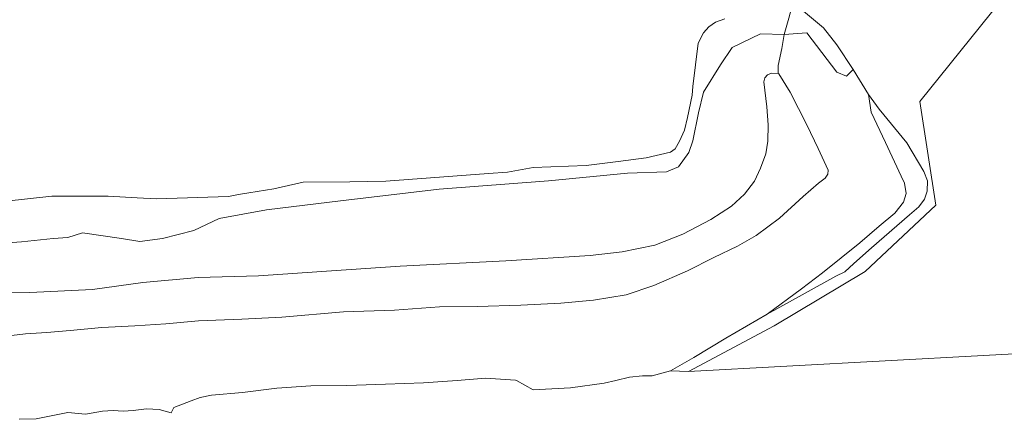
# Model space of a CAD drawing. Extents: x 184422 to 188298, y 343471 to 350189.
# Tile 5 of 256: x 185345 to 185565, y 346620 to 346709. Entities that reach past the tile are written whole.
import ezdxf

# ---------------------------------------------------------------- set-up
doc = ezdxf.new("R2010")
doc.units = 0
for name, color, linetype, lineweight in [('B-WA-GR-GRAS-GV', 252, 'Continuous', 13), ('B-WA-GR-STRUIK-GV', 252, 'Continuous', 13), ('B-WA-GW-TALUD_KRUIN-G', 252, 'Continuous', 18), ('B-WA-OG-WATER-GV', 252, 'Continuous', 18), ('B-WA-VH-VERHARDING_OPEN-GV', 252, 'Continuous', 18)]:
    doc.layers.add(name, color=color, linetype=linetype, lineweight=lineweight)

msp = doc.modelspace()

# ---------------------------------------------------------------- linework, layer by layer
at = {"layer": 'B-WA-GR-GRAS-GV', "flags": 128}
for points in [[(185333.919, 346648.007), (185347.333, 346648.153), (185361.315, 346648.834), (185372.539, 346650.38), (185384.899, 346651.501), (185398.332, 346651.936), (185414.664, 346653.001), (185429.999, 346654.043), (185453.561, 346655.238), (185472.345, 346656.467), (185479.507, 346657.244), (185486.771, 346658.717), (185493.026, 346661.219), (185499.24, 346664.449), (185503.868, 346667.469), (185506.744, 346670.15), (185509.023, 346673.068), (185510.368, 346675.925), (185511.516, 346679.167), (185511.952, 346681.953), (185512.046, 346685.585), (185511.772, 346689.638), (185511.105, 346695.196), (185511.313, 346696.092), (185511.93, 346696.82), (185512.803, 346697.125), (185514.276, 346697.11), (185514.258, 346698.873), (185515.123, 346702.692), (185515.623, 346705.813), (185510.331, 346705.938), (185504.029, 346702.864), (185501.418, 346699.033), (185497.641, 346692.941), (185496.496, 346688.332), (185495.218, 346682.065), (185494.352, 346679.411), (185492.057, 346676.226), (185489.371, 346675.138), (185480.671, 346674.837), (185463.033, 346673.119), (185438.671, 346671.241), (185416.664, 346668.643), (185400.117, 346666.639), (185389.577, 346664.714), (185383.964, 346662.042), (185376.983, 346660.223), (185371.871, 346659.583), (185367.834, 346660.263), (185359.093, 346661.478), (185355.861, 346660.454), (185352.584, 346660.223), (185345.527, 346659.473), (185338.294, 346658.947)], [(185333.919, 346648.007), (185347.333, 346648.153), (185361.315, 346648.834), (185372.539, 346650.38), (185384.899, 346651.501), (185398.332, 346651.936), (185414.664, 346653.001), (185429.999, 346654.043), (185453.561, 346655.238), (185472.345, 346656.467), (185479.507, 346657.244), (185486.771, 346658.717), (185493.026, 346661.219), (185499.24, 346664.449), (185503.868, 346667.469), (185506.744, 346670.15), (185509.023, 346673.068), (185510.368, 346675.925), (185511.516, 346679.167), (185511.952, 346681.953), (185512.046, 346685.585), (185511.772, 346689.638), (185511.105, 346695.196), (185511.313, 346696.092), (185511.93, 346696.82), (185512.803, 346697.125), (185514.276, 346697.11), (185514.258, 346698.873), (185515.123, 346702.692), (185515.623, 346705.813), (185510.331, 346705.938), (185504.029, 346702.864), (185501.418, 346699.033), (185497.641, 346692.941), (185496.496, 346688.332), (185495.218, 346682.065), (185494.352, 346679.411), (185492.057, 346676.226), (185489.371, 346675.138), (185480.671, 346674.837), (185463.033, 346673.119), (185438.671, 346671.241), (185416.664, 346668.643), (185400.117, 346666.639), (185389.577, 346664.714), (185383.964, 346662.042), (185376.983, 346660.223), (185371.871, 346659.583), (185367.834, 346660.263), (185359.093, 346661.478), (185355.861, 346660.454), (185352.584, 346660.223), (185345.527, 346659.473), (185338.294, 346658.947)], [(185333.919, 346648.007), (185347.333, 346648.153), (185361.315, 346648.834), (185372.539, 346650.38), (185384.899, 346651.501), (185398.332, 346651.936), (185414.664, 346653.001), (185429.999, 346654.043), (185453.561, 346655.238), (185472.345, 346656.467), (185479.507, 346657.244), (185486.771, 346658.717), (185493.026, 346661.219), (185499.24, 346664.449), (185503.868, 346667.469), (185506.744, 346670.15), (185509.023, 346673.068), (185510.368, 346675.925), (185511.516, 346679.167), (185511.952, 346681.953), (185512.046, 346685.585), (185511.772, 346689.638), (185511.105, 346695.196), (185511.313, 346696.092), (185511.93, 346696.82), (185512.803, 346697.125), (185514.276, 346697.11), (185514.258, 346698.873), (185515.123, 346702.692), (185515.623, 346705.813), (185510.331, 346705.938), (185504.029, 346702.864), (185501.418, 346699.033), (185497.641, 346692.941), (185496.496, 346688.332), (185495.218, 346682.065), (185494.352, 346679.411), (185492.057, 346676.226), (185489.371, 346675.138), (185480.671, 346674.837), (185463.033, 346673.119), (185438.671, 346671.241), (185416.664, 346668.643), (185400.117, 346666.639), (185389.577, 346664.714), (185383.964, 346662.042), (185376.983, 346660.223), (185371.871, 346659.583), (185367.834, 346660.263), (185359.093, 346661.478), (185355.861, 346660.454), (185352.584, 346660.223), (185345.527, 346659.473), (185338.294, 346658.947)], [(185339.37, 346638.124), (185346.414, 346638.981), (185351.126, 346639.216), (185356.343, 346639.71), (185363.426, 346640.395), (185370.794, 346640.772), (185377.691, 346641.211), (185384.97, 346641.818), (185394.679, 346642.219), (185403.553, 346642.698), (185417.314, 346643.846), (185428.727, 346644.219), (185438.761, 346645.006), (185447.136, 346645.031), (185456.878, 346645.364), (185465.776, 346645.821), (185473.081, 346646.436), (185480.361, 346647.641), (185486.537, 346649.722), (185494.017, 346652.982), (185499.943, 346656.009), (185505.211, 346658.515), (185509.348, 346660.906), (185514.588, 346664.812), (185519.872, 346669.602), (185523.292, 346672.587), (185524.788, 346673.686), (185525.355, 346674.634), (185525.434, 346675.502), (185523.205, 346680.363), (185520.689, 346685.585), (185516.922, 346692.945), (185514.4, 346697.004), (185514.276, 346697.11), (185512.803, 346697.125), (185511.93, 346696.82), (185511.313, 346696.092), (185511.105, 346695.196), (185511.772, 346689.638), (185512.046, 346685.585), (185511.952, 346681.953), (185511.516, 346679.167), (185510.368, 346675.925), (185509.023, 346673.068), (185506.744, 346670.15), (185503.868, 346667.469), (185499.24, 346664.449), (185493.026, 346661.219), (185486.771, 346658.717), (185479.507, 346657.244), (185472.345, 346656.467), (185453.561, 346655.238), (185429.999, 346654.043), (185414.664, 346653.001), (185398.332, 346651.936), (185384.899, 346651.501), (185372.539, 346650.38), (185361.315, 346648.834), (185347.333, 346648.153), (185333.919, 346648.007)], [(185339.37, 346638.124), (185346.414, 346638.981), (185351.126, 346639.216), (185356.343, 346639.71), (185363.426, 346640.395), (185370.794, 346640.772), (185377.691, 346641.211), (185384.97, 346641.818), (185394.679, 346642.219), (185403.553, 346642.698), (185417.314, 346643.846), (185428.727, 346644.219), (185438.761, 346645.006), (185447.136, 346645.031), (185456.878, 346645.364), (185465.776, 346645.821), (185473.081, 346646.436), (185480.361, 346647.641), (185486.537, 346649.722), (185494.017, 346652.982), (185499.943, 346656.009), (185505.211, 346658.515), (185509.348, 346660.906), (185514.588, 346664.812), (185519.872, 346669.602), (185523.292, 346672.587), (185524.788, 346673.686), (185525.355, 346674.634), (185525.434, 346675.502), (185523.205, 346680.363), (185520.689, 346685.585), (185516.922, 346692.945), (185514.4, 346697.004), (185514.276, 346697.11), (185512.803, 346697.125), (185511.93, 346696.82), (185511.313, 346696.092), (185511.105, 346695.196), (185511.772, 346689.638), (185512.046, 346685.585), (185511.952, 346681.953), (185511.516, 346679.167), (185510.368, 346675.925), (185509.023, 346673.068), (185506.744, 346670.15), (185503.868, 346667.469), (185499.24, 346664.449), (185493.026, 346661.219), (185486.771, 346658.717), (185479.507, 346657.244), (185472.345, 346656.467), (185453.561, 346655.238), (185429.999, 346654.043), (185414.664, 346653.001), (185398.332, 346651.936), (185384.899, 346651.501), (185372.539, 346650.38), (185361.315, 346648.834), (185347.333, 346648.153), (185333.919, 346648.007)], [(185339.37, 346638.124), (185346.414, 346638.981), (185351.126, 346639.216), (185356.343, 346639.71), (185363.426, 346640.395), (185370.794, 346640.772), (185377.691, 346641.211), (185384.97, 346641.818), (185394.679, 346642.219), (185403.553, 346642.698), (185417.314, 346643.846), (185428.727, 346644.219), (185438.761, 346645.006), (185447.136, 346645.031), (185456.878, 346645.364), (185465.776, 346645.821), (185473.081, 346646.436), (185480.361, 346647.641), (185486.537, 346649.722), (185494.017, 346652.982), (185499.943, 346656.009), (185505.211, 346658.515), (185509.348, 346660.906), (185514.588, 346664.812), (185519.872, 346669.602), (185523.292, 346672.587), (185524.788, 346673.686), (185525.355, 346674.634), (185525.434, 346675.502), (185523.205, 346680.363), (185520.689, 346685.585), (185516.922, 346692.945), (185514.4, 346697.004), (185514.276, 346697.11), (185512.803, 346697.125), (185511.93, 346696.82), (185511.313, 346696.092), (185511.105, 346695.196), (185511.772, 346689.638), (185512.046, 346685.585), (185511.952, 346681.953), (185511.516, 346679.167), (185510.368, 346675.925), (185509.023, 346673.068), (185506.744, 346670.15), (185503.868, 346667.469), (185499.24, 346664.449), (185493.026, 346661.219), (185486.771, 346658.717), (185479.507, 346657.244), (185472.345, 346656.467), (185453.561, 346655.238), (185429.999, 346654.043), (185414.664, 346653.001), (185398.332, 346651.936), (185384.899, 346651.501), (185372.539, 346650.38), (185361.315, 346648.834), (185347.333, 346648.153), (185333.919, 346648.007)]]:
    msp.add_lwpolyline(points, dxfattribs=at)
at = {"layer": 'B-WA-GR-STRUIK-GV', "flags": 128}
msp.add_lwpolyline([(185517.565, 346712.766), (185516.621, 346709.4), (185515.623, 346705.813), (185520.701, 346706.177), (185527.357, 346697.386), (185529.511, 346696.455), (185531.004, 346697.982), (185527.388, 346703.514), (185524.361, 346707.274), (185519.032, 346711.72)], close=True, dxfattribs=at)
msp.add_lwpolyline([(185517.565, 346712.766), (185516.621, 346709.4), (185515.623, 346705.813), (185520.701, 346706.177), (185527.357, 346697.386), (185529.511, 346696.455), (185531.004, 346697.982), (185527.388, 346703.514), (185524.361, 346707.274), (185519.032, 346711.72)], close=True, dxfattribs=at)
msp.add_lwpolyline([(185517.565, 346712.766), (185516.621, 346709.4), (185515.623, 346705.813), (185520.701, 346706.177), (185527.357, 346697.386), (185529.511, 346696.455), (185531.004, 346697.982), (185527.388, 346703.514), (185524.361, 346707.274), (185519.032, 346711.72)], close=True, dxfattribs=at)
for points in [[(185338.294, 346658.947), (185345.527, 346659.473), (185352.584, 346660.223), (185355.861, 346660.454), (185359.093, 346661.478), (185367.834, 346660.263), (185371.871, 346659.583), (185376.983, 346660.223), (185383.964, 346662.042), (185389.577, 346664.714), (185400.117, 346666.639), (185416.664, 346668.643), (185438.671, 346671.241), (185463.033, 346673.119), (185480.671, 346674.837), (185489.371, 346675.138), (185492.057, 346676.226), (185494.352, 346679.411), (185495.218, 346682.065), (185496.496, 346688.332), (185497.641, 346692.941), (185501.418, 346699.033), (185504.029, 346702.864), (185510.331, 346705.938), (185515.623, 346705.813), (185516.621, 346709.4)], [(185338.294, 346658.947), (185345.527, 346659.473), (185352.584, 346660.223), (185355.861, 346660.454), (185359.093, 346661.478), (185367.834, 346660.263), (185371.871, 346659.583), (185376.983, 346660.223), (185383.964, 346662.042), (185389.577, 346664.714), (185400.117, 346666.639), (185416.664, 346668.643), (185438.671, 346671.241), (185463.033, 346673.119), (185480.671, 346674.837), (185489.371, 346675.138), (185492.057, 346676.226), (185494.352, 346679.411), (185495.218, 346682.065), (185496.496, 346688.332), (185497.641, 346692.941), (185501.418, 346699.033), (185504.029, 346702.864), (185510.331, 346705.938), (185515.623, 346705.813), (185516.621, 346709.4)], [(185338.294, 346658.947), (185345.527, 346659.473), (185352.584, 346660.223), (185355.861, 346660.454), (185359.093, 346661.478), (185367.834, 346660.263), (185371.871, 346659.583), (185376.983, 346660.223), (185383.964, 346662.042), (185389.577, 346664.714), (185400.117, 346666.639), (185416.664, 346668.643), (185438.671, 346671.241), (185463.033, 346673.119), (185480.671, 346674.837), (185489.371, 346675.138), (185492.057, 346676.226), (185494.352, 346679.411), (185495.218, 346682.065), (185496.496, 346688.332), (185497.641, 346692.941), (185501.418, 346699.033), (185504.029, 346702.864), (185510.331, 346705.938), (185515.623, 346705.813), (185516.621, 346709.4)], [(185502.381, 346709.25), (185500.29, 346708.513), (185498.775, 346707.494), (185497.616, 346706.192), (185496.445, 346703.852), (185495.208, 346694.179), (185495.115, 346692.246), (185494.078, 346687.256), (185493.397, 346684.457), (185492.249, 346681.939), (185491.337, 346680.297), (185490.24, 346679.514), (185484.83, 346678.228), (185478.609, 346677.421), (185471.484, 346676.561), (185459.618, 346676.067), (185453.908, 346675.066), (185449.693, 346674.763), (185426.741, 346673.008), (185418.759, 346672.925), (185408.336, 346672.797), (185401.791, 346671.325), (185396.201, 346670.402), (185393.908, 346670.038), (185391.659, 346669.598), (185375.598, 346669.066), (185371.333, 346669.337), (185364.837, 346669.708), (185352.272, 346669.694), (185342.112, 346668.586)], [(185502.381, 346709.25), (185500.29, 346708.513), (185498.775, 346707.494), (185497.616, 346706.192), (185496.445, 346703.852), (185495.208, 346694.179), (185495.115, 346692.246), (185494.078, 346687.256), (185493.397, 346684.457), (185492.249, 346681.939), (185491.337, 346680.297), (185490.24, 346679.514), (185484.83, 346678.228), (185478.609, 346677.421), (185471.484, 346676.561), (185459.618, 346676.067), (185453.908, 346675.066), (185449.693, 346674.763), (185426.741, 346673.008), (185418.759, 346672.925), (185408.336, 346672.797), (185401.791, 346671.325), (185396.201, 346670.402), (185393.908, 346670.038), (185391.659, 346669.598), (185375.598, 346669.066), (185371.333, 346669.337), (185364.837, 346669.708), (185352.272, 346669.694), (185342.112, 346668.586)], [(185502.381, 346709.25), (185500.29, 346708.513), (185498.775, 346707.494), (185497.616, 346706.192), (185496.445, 346703.852), (185495.208, 346694.179), (185495.115, 346692.246), (185494.078, 346687.256), (185493.397, 346684.457), (185492.249, 346681.939), (185491.337, 346680.297), (185490.24, 346679.514), (185484.83, 346678.228), (185478.609, 346677.421), (185471.484, 346676.561), (185459.618, 346676.067), (185453.908, 346675.066), (185449.693, 346674.763), (185426.741, 346673.008), (185418.759, 346672.925), (185408.336, 346672.797), (185401.791, 346671.325), (185396.201, 346670.402), (185393.908, 346670.038), (185391.659, 346669.598), (185375.598, 346669.066), (185371.333, 346669.337), (185364.837, 346669.708), (185352.272, 346669.694), (185342.112, 346668.586)]]:
    msp.add_lwpolyline(points, dxfattribs=at)
at = {"layer": 'B-WA-GW-TALUD_KRUIN-G', "flags": 128}
for points in [[(185333.919, 346648.007), (185347.333, 346648.153), (185361.315, 346648.834), (185372.539, 346650.38), (185384.899, 346651.501), (185398.332, 346651.936), (185414.664, 346653.001), (185429.999, 346654.043), (185453.561, 346655.238), (185472.345, 346656.467), (185479.507, 346657.244), (185486.771, 346658.717), (185493.026, 346661.219), (185499.24, 346664.449), (185503.868, 346667.469), (185506.744, 346670.15), (185509.023, 346673.068), (185510.368, 346675.925), (185511.516, 346679.167), (185511.952, 346681.953), (185512.046, 346685.585), (185511.772, 346689.638), (185511.105, 346695.196), (185511.313, 346696.092), (185511.93, 346696.82), (185512.803, 346697.125), (185514.276, 346697.11)], [(185333.919, 346648.007), (185347.333, 346648.153), (185361.315, 346648.834), (185372.539, 346650.38), (185384.899, 346651.501), (185398.332, 346651.936), (185414.664, 346653.001), (185429.999, 346654.043), (185453.561, 346655.238), (185472.345, 346656.467), (185479.507, 346657.244), (185486.771, 346658.717), (185493.026, 346661.219), (185499.24, 346664.449), (185503.868, 346667.469), (185506.744, 346670.15), (185509.023, 346673.068), (185510.368, 346675.925), (185511.516, 346679.167), (185511.952, 346681.953), (185512.046, 346685.585), (185511.772, 346689.638), (185511.105, 346695.196), (185511.313, 346696.092), (185511.93, 346696.82), (185512.803, 346697.125), (185514.276, 346697.11)], [(185333.919, 346648.007), (185347.333, 346648.153), (185361.315, 346648.834), (185372.539, 346650.38), (185384.899, 346651.501), (185398.332, 346651.936), (185414.664, 346653.001), (185429.999, 346654.043), (185453.561, 346655.238), (185472.345, 346656.467), (185479.507, 346657.244), (185486.771, 346658.717), (185493.026, 346661.219), (185499.24, 346664.449), (185503.868, 346667.469), (185506.744, 346670.15), (185509.023, 346673.068), (185510.368, 346675.925), (185511.516, 346679.167), (185511.952, 346681.953), (185512.046, 346685.585), (185511.772, 346689.638), (185511.105, 346695.196), (185511.313, 346696.092), (185511.93, 346696.82), (185512.803, 346697.125), (185514.276, 346697.11)], [(185514.276, 346697.11), (185514.4, 346697.004), (185516.922, 346692.945), (185520.689, 346685.585), (185523.205, 346680.363), (185525.434, 346675.502), (185525.355, 346674.634), (185524.788, 346673.686), (185523.292, 346672.587), (185519.872, 346669.602), (185514.588, 346664.812), (185509.348, 346660.906), (185505.211, 346658.515), (185499.943, 346656.009), (185494.017, 346652.982), (185486.537, 346649.722), (185480.361, 346647.641), (185473.081, 346646.436), (185465.776, 346645.821), (185456.878, 346645.364), (185447.136, 346645.031), (185438.761, 346645.006), (185428.727, 346644.219), (185417.314, 346643.846), (185403.553, 346642.698), (185394.679, 346642.219), (185384.97, 346641.818), (185377.691, 346641.211), (185370.794, 346640.772), (185363.426, 346640.395), (185356.343, 346639.71), (185351.126, 346639.216), (185346.414, 346638.981), (185339.37, 346638.124)], [(185514.276, 346697.11), (185514.4, 346697.004), (185516.922, 346692.945), (185520.689, 346685.585), (185523.205, 346680.363), (185525.434, 346675.502), (185525.355, 346674.634), (185524.788, 346673.686), (185523.292, 346672.587), (185519.872, 346669.602), (185514.588, 346664.812), (185509.348, 346660.906), (185505.211, 346658.515), (185499.943, 346656.009), (185494.017, 346652.982), (185486.537, 346649.722), (185480.361, 346647.641), (185473.081, 346646.436), (185465.776, 346645.821), (185456.878, 346645.364), (185447.136, 346645.031), (185438.761, 346645.006), (185428.727, 346644.219), (185417.314, 346643.846), (185403.553, 346642.698), (185394.679, 346642.219), (185384.97, 346641.818), (185377.691, 346641.211), (185370.794, 346640.772), (185363.426, 346640.395), (185356.343, 346639.71), (185351.126, 346639.216), (185346.414, 346638.981), (185339.37, 346638.124)], [(185514.276, 346697.11), (185514.4, 346697.004), (185516.922, 346692.945), (185520.689, 346685.585), (185523.205, 346680.363), (185525.434, 346675.502), (185525.355, 346674.634), (185524.788, 346673.686), (185523.292, 346672.587), (185519.872, 346669.602), (185514.588, 346664.812), (185509.348, 346660.906), (185505.211, 346658.515), (185499.943, 346656.009), (185494.017, 346652.982), (185486.537, 346649.722), (185480.361, 346647.641), (185473.081, 346646.436), (185465.776, 346645.821), (185456.878, 346645.364), (185447.136, 346645.031), (185438.761, 346645.006), (185428.727, 346644.219), (185417.314, 346643.846), (185403.553, 346642.698), (185394.679, 346642.219), (185384.97, 346641.818), (185377.691, 346641.211), (185370.794, 346640.772), (185363.426, 346640.395), (185356.343, 346639.71), (185351.126, 346639.216), (185346.414, 346638.981), (185339.37, 346638.124)]]:
    msp.add_lwpolyline(points, dxfattribs=at)
at = {"layer": 'B-WA-OG-WATER-GV', "flags": 128}
for points in [[(185519.032, 346711.72), (185524.361, 346707.274), (185527.388, 346703.514), (185531.004, 346697.982), (185534.423, 346692.381), (185536.772, 346689.09), (185542.968, 346681.583), (185546.758, 346675.169), (185547.583, 346673.089), (185547.527, 346670.781), (185546.902, 346669.053), (185545.649, 346667.275), (185543.578, 346665.511), (185535.131, 346658.125), (185531.155, 346654.655), (185529.118, 346652.792), (185527.117, 346651.847), (185520.272, 346648.019), (185511.79, 346643.371), (185502.574, 346638.009), (185495.436, 346633.693), (185490.23, 346630.687), (185494.289, 346630.574), (185513.352, 346640.706), (185533.661, 346652.848), (185549.472, 346667.689), (185545.842, 346690.797), (185624.582, 346788.765)], [(185519.032, 346711.72), (185524.361, 346707.274), (185527.388, 346703.514), (185531.004, 346697.982), (185534.423, 346692.381), (185536.772, 346689.09), (185542.968, 346681.583), (185546.758, 346675.169), (185547.583, 346673.089), (185547.527, 346670.781), (185546.902, 346669.053), (185545.649, 346667.275), (185543.578, 346665.511), (185535.131, 346658.125), (185531.155, 346654.655), (185529.118, 346652.792), (185527.117, 346651.847), (185520.272, 346648.019), (185511.79, 346643.371), (185502.574, 346638.009), (185495.436, 346633.693), (185490.23, 346630.687), (185494.289, 346630.574), (185513.352, 346640.706), (185533.661, 346652.848), (185549.472, 346667.689), (185545.842, 346690.797), (185624.582, 346788.765)], [(185519.032, 346711.72), (185524.361, 346707.274), (185527.388, 346703.514), (185531.004, 346697.982), (185534.423, 346692.381), (185536.772, 346689.09), (185542.968, 346681.583), (185546.758, 346675.169), (185547.583, 346673.089), (185547.527, 346670.781), (185546.902, 346669.053), (185545.649, 346667.275), (185543.578, 346665.511), (185535.131, 346658.125), (185531.155, 346654.655), (185529.118, 346652.792), (185527.117, 346651.847), (185520.272, 346648.019), (185511.79, 346643.371), (185502.574, 346638.009), (185495.436, 346633.693), (185490.23, 346630.687), (185494.289, 346630.574), (185513.352, 346640.706), (185533.661, 346652.848), (185549.472, 346667.689), (185545.842, 346690.797), (185624.582, 346788.765)], [(185342.112, 346668.586), (185352.272, 346669.694), (185364.837, 346669.708), (185371.333, 346669.337), (185375.598, 346669.066), (185391.659, 346669.598), (185393.908, 346670.038), (185396.201, 346670.402), (185401.791, 346671.325), (185408.336, 346672.797), (185418.759, 346672.925), (185426.741, 346673.008), (185449.693, 346674.763), (185453.908, 346675.066), (185459.618, 346676.067), (185471.484, 346676.561), (185478.609, 346677.421), (185484.83, 346678.228), (185490.24, 346679.514), (185491.337, 346680.297), (185492.249, 346681.939), (185493.397, 346684.457), (185494.078, 346687.256), (185495.115, 346692.246), (185495.208, 346694.179), (185496.445, 346703.852), (185497.616, 346706.192), (185498.775, 346707.494), (185500.29, 346708.513), (185502.381, 346709.25)], [(185342.112, 346668.586), (185352.272, 346669.694), (185364.837, 346669.708), (185371.333, 346669.337), (185375.598, 346669.066), (185391.659, 346669.598), (185393.908, 346670.038), (185396.201, 346670.402), (185401.791, 346671.325), (185408.336, 346672.797), (185418.759, 346672.925), (185426.741, 346673.008), (185449.693, 346674.763), (185453.908, 346675.066), (185459.618, 346676.067), (185471.484, 346676.561), (185478.609, 346677.421), (185484.83, 346678.228), (185490.24, 346679.514), (185491.337, 346680.297), (185492.249, 346681.939), (185493.397, 346684.457), (185494.078, 346687.256), (185495.115, 346692.246), (185495.208, 346694.179), (185496.445, 346703.852), (185497.616, 346706.192), (185498.775, 346707.494), (185500.29, 346708.513), (185502.381, 346709.25)], [(185342.112, 346668.586), (185352.272, 346669.694), (185364.837, 346669.708), (185371.333, 346669.337), (185375.598, 346669.066), (185391.659, 346669.598), (185393.908, 346670.038), (185396.201, 346670.402), (185401.791, 346671.325), (185408.336, 346672.797), (185418.759, 346672.925), (185426.741, 346673.008), (185449.693, 346674.763), (185453.908, 346675.066), (185459.618, 346676.067), (185471.484, 346676.561), (185478.609, 346677.421), (185484.83, 346678.228), (185490.24, 346679.514), (185491.337, 346680.297), (185492.249, 346681.939), (185493.397, 346684.457), (185494.078, 346687.256), (185495.115, 346692.246), (185495.208, 346694.179), (185496.445, 346703.852), (185497.616, 346706.192), (185498.775, 346707.494), (185500.29, 346708.513), (185502.381, 346709.25)]]:
    msp.add_lwpolyline(points, dxfattribs=at)
msp.add_lwpolyline([(185759.181, 346654.51), (185624.582, 346788.765), (185545.842, 346690.797), (185549.472, 346667.689), (185533.661, 346652.848), (185513.352, 346640.706), (185494.289, 346630.574), (185582.02, 346635.338), (185581.853, 346637.319), (185582.763, 346640.25), (185585.1, 346644.693), (185587.802, 346648.974), (185588.197, 346649.6), (185589.402, 346650.882), (185595.014, 346656.855), (185600.408, 346659.877), (185615.477, 346665.382), (185630.982, 346671.047), (185639.451, 346673.274), (185651.229, 346674.235), (185663.451, 346673.811), (185684.164, 346670.981), (185720.641, 346663.452), (185741.326, 346659.003)], close=True, dxfattribs=at)
msp.add_lwpolyline([(185759.181, 346654.51), (185624.582, 346788.765), (185545.842, 346690.797), (185549.472, 346667.689), (185533.661, 346652.848), (185513.352, 346640.706), (185494.289, 346630.574), (185582.02, 346635.338), (185581.853, 346637.319), (185582.763, 346640.25), (185585.1, 346644.693), (185587.802, 346648.974), (185588.197, 346649.6), (185589.402, 346650.882), (185595.014, 346656.855), (185600.408, 346659.877), (185615.477, 346665.382), (185630.982, 346671.047), (185639.451, 346673.274), (185651.229, 346674.235), (185663.451, 346673.811), (185684.164, 346670.981), (185720.641, 346663.452), (185741.326, 346659.003)], close=True, dxfattribs=at)
msp.add_lwpolyline([(185759.181, 346654.51), (185624.582, 346788.765), (185545.842, 346690.797), (185549.472, 346667.689), (185533.661, 346652.848), (185513.352, 346640.706), (185494.289, 346630.574), (185582.02, 346635.338), (185581.853, 346637.319), (185582.763, 346640.25), (185585.1, 346644.693), (185587.802, 346648.974), (185588.197, 346649.6), (185589.402, 346650.882), (185595.014, 346656.855), (185600.408, 346659.877), (185615.477, 346665.382), (185630.982, 346671.047), (185639.451, 346673.274), (185651.229, 346674.235), (185663.451, 346673.811), (185684.164, 346670.981), (185720.641, 346663.452), (185741.326, 346659.003)], close=True, dxfattribs=at)
at = {"layer": 'B-WA-VH-VERHARDING_OPEN-GV', "flags": 128}
msp.add_lwpolyline([(185344.983, 346619.862), (185348.748, 346619.973), (185355.802, 346621.362), (185359.791, 346621.034), (185363.583, 346621.709), (185365.978, 346621.83), (185368.144, 346621.706), (185370.384, 346621.848), (185373.395, 346622.217), (185376.212, 346622.022), (185378.88, 346621.296), (185379.461, 346622.518), (185383.377, 346624.005), (185385.383, 346624.771), (185387.844, 346625.28), (185394.774, 346625.817), (185402.465, 346626.84), (185410.045, 346627.377), (185418.03, 346627.384), (185426.671, 346627.708), (185435.188, 346628.044), (185442.66, 346628.535), (185449.001, 346629.083), (185455.675, 346628.599), (185455.903, 346628.532), (185459.627, 346626.434), (185467.96, 346626.896), (185475.492, 346627.914), (185478.092, 346628.567), (185481.122, 346629.312), (185483.979, 346629.537), (185486.176, 346629.59), (185490.23, 346630.687), (185495.436, 346633.693), (185502.574, 346638.009), (185511.79, 346643.371), (185519.511, 346649.007), (185524.141, 346652.561), (185532.501, 346659.27), (185536.821, 346663.001), (185540.299, 346665.881), (185542.255, 346668.357), (185542.861, 346670.321), (185542.471, 346672.572), (185541.742, 346674.123), (185538.196, 346681.698), (185535.005, 346688.467), (185534.423, 346692.381), (185531.004, 346697.982), (185529.511, 346696.455), (185527.357, 346697.386), (185520.701, 346706.177), (185515.623, 346705.813), (185515.123, 346702.692), (185514.258, 346698.873), (185514.276, 346697.11), (185514.4, 346697.004), (185516.922, 346692.945), (185520.689, 346685.585), (185523.205, 346680.363), (185525.434, 346675.502), (185525.355, 346674.634), (185524.788, 346673.686), (185523.292, 346672.587), (185519.872, 346669.602), (185514.588, 346664.812), (185509.348, 346660.906), (185505.211, 346658.515), (185499.943, 346656.009), (185494.017, 346652.982), (185486.537, 346649.722), (185480.361, 346647.641), (185473.081, 346646.436), (185465.776, 346645.821), (185456.878, 346645.364), (185447.136, 346645.031), (185438.761, 346645.006), (185428.727, 346644.219), (185417.314, 346643.846), (185403.553, 346642.698), (185394.679, 346642.219), (185384.97, 346641.818), (185377.691, 346641.211), (185370.794, 346640.772), (185363.426, 346640.395), (185356.343, 346639.71), (185351.126, 346639.216), (185346.414, 346638.981), (185339.37, 346638.124)], dxfattribs=at)
msp.add_lwpolyline([(185344.983, 346619.862), (185348.748, 346619.973), (185355.802, 346621.362), (185359.791, 346621.034), (185363.583, 346621.709), (185365.978, 346621.83), (185368.144, 346621.706), (185370.384, 346621.848), (185373.395, 346622.217), (185376.212, 346622.022), (185378.88, 346621.296), (185379.461, 346622.518), (185383.377, 346624.005), (185385.383, 346624.771), (185387.844, 346625.28), (185394.774, 346625.817), (185402.465, 346626.84), (185410.045, 346627.377), (185418.03, 346627.384), (185426.671, 346627.708), (185435.188, 346628.044), (185442.66, 346628.535), (185449.001, 346629.083), (185455.675, 346628.599), (185455.903, 346628.532), (185459.627, 346626.434), (185467.96, 346626.896), (185475.492, 346627.914), (185478.092, 346628.567), (185481.122, 346629.312), (185483.979, 346629.537), (185486.176, 346629.59), (185490.23, 346630.687), (185495.436, 346633.693), (185502.574, 346638.009), (185511.79, 346643.371), (185519.511, 346649.007), (185524.141, 346652.561), (185532.501, 346659.27), (185536.821, 346663.001), (185540.299, 346665.881), (185542.255, 346668.357), (185542.861, 346670.321), (185542.471, 346672.572), (185541.742, 346674.123), (185538.196, 346681.698), (185535.005, 346688.467), (185534.423, 346692.381), (185531.004, 346697.982), (185529.511, 346696.455), (185527.357, 346697.386), (185520.701, 346706.177), (185515.623, 346705.813), (185515.123, 346702.692), (185514.258, 346698.873), (185514.276, 346697.11), (185514.4, 346697.004), (185516.922, 346692.945), (185520.689, 346685.585), (185523.205, 346680.363), (185525.434, 346675.502), (185525.355, 346674.634), (185524.788, 346673.686), (185523.292, 346672.587), (185519.872, 346669.602), (185514.588, 346664.812), (185509.348, 346660.906), (185505.211, 346658.515), (185499.943, 346656.009), (185494.017, 346652.982), (185486.537, 346649.722), (185480.361, 346647.641), (185473.081, 346646.436), (185465.776, 346645.821), (185456.878, 346645.364), (185447.136, 346645.031), (185438.761, 346645.006), (185428.727, 346644.219), (185417.314, 346643.846), (185403.553, 346642.698), (185394.679, 346642.219), (185384.97, 346641.818), (185377.691, 346641.211), (185370.794, 346640.772), (185363.426, 346640.395), (185356.343, 346639.71), (185351.126, 346639.216), (185346.414, 346638.981), (185339.37, 346638.124)], dxfattribs=at)
msp.add_lwpolyline([(185344.983, 346619.862), (185348.748, 346619.973), (185355.802, 346621.362), (185359.791, 346621.034), (185363.583, 346621.709), (185365.978, 346621.83), (185368.144, 346621.706), (185370.384, 346621.848), (185373.395, 346622.217), (185376.212, 346622.022), (185378.88, 346621.296), (185379.461, 346622.518), (185383.377, 346624.005), (185385.383, 346624.771), (185387.844, 346625.28), (185394.774, 346625.817), (185402.465, 346626.84), (185410.045, 346627.377), (185418.03, 346627.384), (185426.671, 346627.708), (185435.188, 346628.044), (185442.66, 346628.535), (185449.001, 346629.083), (185455.675, 346628.599), (185455.903, 346628.532), (185459.627, 346626.434), (185467.96, 346626.896), (185475.492, 346627.914), (185478.092, 346628.567), (185481.122, 346629.312), (185483.979, 346629.537), (185486.176, 346629.59), (185490.23, 346630.687), (185495.436, 346633.693), (185502.574, 346638.009), (185511.79, 346643.371), (185519.511, 346649.007), (185524.141, 346652.561), (185532.501, 346659.27), (185536.821, 346663.001), (185540.299, 346665.881), (185542.255, 346668.357), (185542.861, 346670.321), (185542.471, 346672.572), (185541.742, 346674.123), (185538.196, 346681.698), (185535.005, 346688.467), (185534.423, 346692.381), (185531.004, 346697.982), (185529.511, 346696.455), (185527.357, 346697.386), (185520.701, 346706.177), (185515.623, 346705.813), (185515.123, 346702.692), (185514.258, 346698.873), (185514.276, 346697.11), (185514.4, 346697.004), (185516.922, 346692.945), (185520.689, 346685.585), (185523.205, 346680.363), (185525.434, 346675.502), (185525.355, 346674.634), (185524.788, 346673.686), (185523.292, 346672.587), (185519.872, 346669.602), (185514.588, 346664.812), (185509.348, 346660.906), (185505.211, 346658.515), (185499.943, 346656.009), (185494.017, 346652.982), (185486.537, 346649.722), (185480.361, 346647.641), (185473.081, 346646.436), (185465.776, 346645.821), (185456.878, 346645.364), (185447.136, 346645.031), (185438.761, 346645.006), (185428.727, 346644.219), (185417.314, 346643.846), (185403.553, 346642.698), (185394.679, 346642.219), (185384.97, 346641.818), (185377.691, 346641.211), (185370.794, 346640.772), (185363.426, 346640.395), (185356.343, 346639.71), (185351.126, 346639.216), (185346.414, 346638.981), (185339.37, 346638.124)], dxfattribs=at)
msp.add_lwpolyline([(185534.423, 346692.381), (185535.005, 346688.467), (185538.196, 346681.698), (185541.742, 346674.123), (185542.471, 346672.572), (185542.861, 346670.321), (185542.255, 346668.357), (185540.299, 346665.881), (185536.821, 346663.001), (185532.501, 346659.27), (185524.141, 346652.561), (185519.511, 346649.007), (185511.79, 346643.371), (185520.272, 346648.019), (185527.117, 346651.847), (185529.118, 346652.792), (185531.155, 346654.655), (185535.131, 346658.125), (185543.578, 346665.511), (185545.649, 346667.275), (185546.902, 346669.053), (185547.527, 346670.781), (185547.583, 346673.089), (185546.758, 346675.169), (185542.968, 346681.583), (185536.772, 346689.09)], close=True, dxfattribs=at)
msp.add_lwpolyline([(185534.423, 346692.381), (185535.005, 346688.467), (185538.196, 346681.698), (185541.742, 346674.123), (185542.471, 346672.572), (185542.861, 346670.321), (185542.255, 346668.357), (185540.299, 346665.881), (185536.821, 346663.001), (185532.501, 346659.27), (185524.141, 346652.561), (185519.511, 346649.007), (185511.79, 346643.371), (185520.272, 346648.019), (185527.117, 346651.847), (185529.118, 346652.792), (185531.155, 346654.655), (185535.131, 346658.125), (185543.578, 346665.511), (185545.649, 346667.275), (185546.902, 346669.053), (185547.527, 346670.781), (185547.583, 346673.089), (185546.758, 346675.169), (185542.968, 346681.583), (185536.772, 346689.09)], close=True, dxfattribs=at)
msp.add_lwpolyline([(185534.423, 346692.381), (185535.005, 346688.467), (185538.196, 346681.698), (185541.742, 346674.123), (185542.471, 346672.572), (185542.861, 346670.321), (185542.255, 346668.357), (185540.299, 346665.881), (185536.821, 346663.001), (185532.501, 346659.27), (185524.141, 346652.561), (185519.511, 346649.007), (185511.79, 346643.371), (185520.272, 346648.019), (185527.117, 346651.847), (185529.118, 346652.792), (185531.155, 346654.655), (185535.131, 346658.125), (185543.578, 346665.511), (185545.649, 346667.275), (185546.902, 346669.053), (185547.527, 346670.781), (185547.583, 346673.089), (185546.758, 346675.169), (185542.968, 346681.583), (185536.772, 346689.09)], close=True, dxfattribs=at)

doc.saveas('drawing.dxf')
